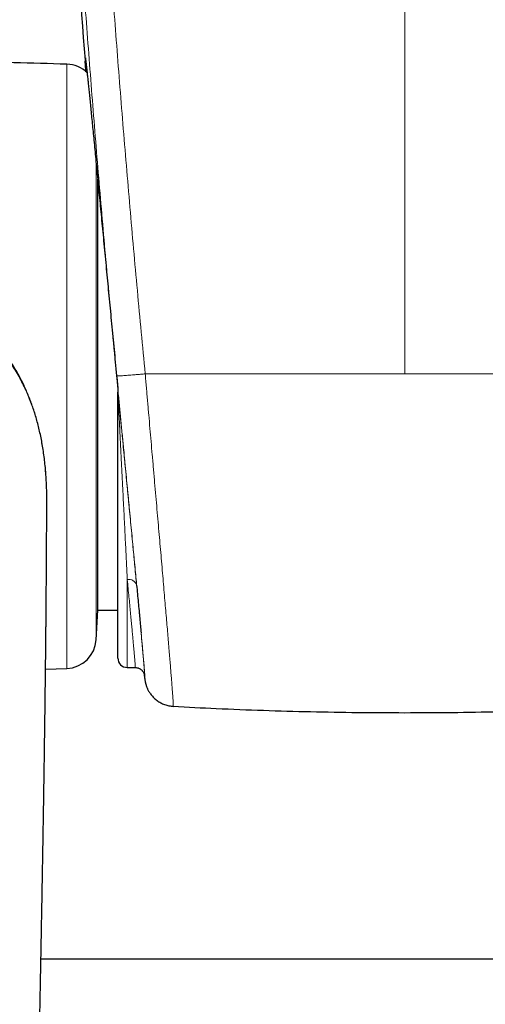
# Model space of a CAD drawing. Header units: millimetres. Extents: x 8 to 1162, y 12 to 2222.
# Tile 15 of 54: x 597 to 621, y 974 to 1026. Entities that reach past the tile are written whole.
import ezdxf

# ---------------------------------------------------------------- set-up
doc = ezdxf.new("R2010")
doc.units = ezdxf.units.MM

msp = doc.modelspace()

# ---------------------------------------------------------------- linework, layer by layer
at = {"color": 8, "linetype": 'Continuous', "lineweight": 0}
for p, q in [((617.098, 1030.238), (617.098, 1007.419)), ((599.166, 991.78), (599.166, 1023.873)), ((600.715, 1018.626), (600.715, 1001.685)), ((601.802, 1007.319), (601.809, 1007.248)), ((600.715, 1001.685), (600.715, 993.295)), ((602.368, 996.502), (602.368, 991.827))]:
    msp.add_line(p, q, dxfattribs=at)
at = {"color": 7, "linetype": 'Continuous', "lineweight": 30}
for p, q in [((600.798, 994.877), (600.798, 1017.771)), ((601.766, 1007.699), (601.802, 1007.319)), ((601.809, 1007.248), (601.865, 1006.662)), ((601.868, 1006.626), (601.868, 1006.454)), ((601.868, 992.327), (601.868, 1006.417)), ((600.715, 993.295), (600.798, 994.877)), ((600.798, 994.877), (601.868, 994.877)), ((598.031, 991.747), (599.166, 991.78)), ((602.368, 991.827), (602.788, 991.827)), ((602.788, 991.83), (602.788, 991.83)), ((597.786, 976.351), (713.098, 976.351))]:
    msp.add_line(p, q, dxfattribs=at)
for centre, radius, start, end in [((1482.049, 1092.297), 884.558, 183.20743, 184.462234), ((584.068, 524.101), 500, 88.26968, 88.91632), ((599.117, 1022.274), 1.6, 45.5289, 88.2697), ((599.117, 993.379), 1.6, 271.7303, 357), ((602.368, 992.327), 0.5, 180, 270)]:
    msp.add_arc(centre, radius, start, end, dxfattribs=at)
at = {"color": 8, "linetype": 'Continuous', "lineweight": 0}
msp.add_arc((602.446, 996.07), 0.439, 17.556, 100.2803, dxfattribs=at)
for points, knots in [([(599.103, 1042.818), (599.187, 1041.353), (599.355, 1038.424), (599.635, 1034.03), (599.935, 1029.639), (600.257, 1025.248), (600.6, 1020.858), (600.966, 1016.47), (601.352, 1012.083), (601.628, 1009.16), (601.766, 1007.699)], [0, 0, 0, 0, 0.124966, 0.249932, 0.374912, 0.499892, 0.624912, 0.749932, 0.874966, 1, 1, 1, 1]), ([(603.32, 1007.426), (603.18, 1008.901), (602.899, 1011.852), (602.506, 1016.28), (602.133, 1020.71), (601.783, 1025.143), (601.455, 1029.578), (601.15, 1034.015), (600.866, 1038.454), (600.695, 1041.415), (600.61, 1042.895)], [0, 0, 0, 0, 0.124965, 0.24993, 0.374909, 0.499888, 0.624909, 0.74993, 0.874965, 1, 1, 1, 1]), ([(600.136, 1024.036), (600.134, 1024.069), (600.129, 1024.141), (600.126, 1024.216), (600.125, 1024.268), (600.127, 1024.291), (600.131, 1024.286), (600.138, 1024.253), (600.148, 1024.19), (600.16, 1024.096), (600.175, 1023.973), (600.193, 1023.821), (600.212, 1023.644), (600.235, 1023.44), (600.255, 1023.244), (600.27, 1023.106), (600.275, 1023.055)], [0, 0, 0, 0, 0.0630978, 0.1390756, 0.2123831, 0.2856906, 0.3595078, 0.433325, 0.5087494, 0.5841739, 0.6601533, 0.7361328, 0.8094362, 0.8827396, 0.956551, 1, 1, 1, 1]), ([(598.093, 1001.052), (598.089, 1001.235), (598.08, 1001.615), (598.044, 1002.194), (597.987, 1002.792), (597.905, 1003.393), (597.797, 1003.996), (597.66, 1004.6), (597.515, 1005.124), (597.371, 1005.565), (597.241, 1005.928), (597.096, 1006.288), (596.938, 1006.647), (596.765, 1007.002), (596.577, 1007.354), (596.373, 1007.701), (596.119, 1008.094), (595.806, 1008.528), (595.425, 1008.994), (595.081, 1009.366), (594.79, 1009.653), (594.548, 1009.877), (594.279, 1010.108), (593.983, 1010.343), (593.677, 1010.57), (593.362, 1010.786), (593.038, 1010.992), (592.705, 1011.188), (592.365, 1011.374), (591.969, 1011.574), (591.516, 1011.783), (591.002, 1011.993), (590.479, 1012.183), (589.921, 1012.361), (589.329, 1012.523), (588.701, 1012.668), (588.064, 1012.789), (587.42, 1012.886), (586.772, 1012.959), (586.117, 1013.01), (585.459, 1013.041), (585.018, 1013.044), (584.798, 1013.046)], [0, 0, 0, 0, 0.028954, 0.060214, 0.091509, 0.123253, 0.155046, 0.187023, 0.219079, 0.238465, 0.257875, 0.277487, 0.297099, 0.316829, 0.336558, 0.356526, 0.376534, 0.405663, 0.435049, 0.464564, 0.479448, 0.49435, 0.512518, 0.530715, 0.549119, 0.567523, 0.586029, 0.604536, 0.623234, 0.641953, 0.668585, 0.695319, 0.722099, 0.748971, 0.779867, 0.810816, 0.842116, 0.873417, 0.904895, 0.936374, 0.96817, 1, 1, 1, 1]), ([(601.802, 1007.319), (601.806, 1007.318), (601.814, 1007.316), (601.857, 1007.315), (601.922, 1007.317), (602.01, 1007.322), (602.121, 1007.329), (602.251, 1007.337), (602.399, 1007.348), (602.563, 1007.361), (602.739, 1007.376), (602.926, 1007.391), (603.121, 1007.408), (603.253, 1007.42), (603.32, 1007.426)], [0, 0, 0, 0, 0.083333, 0.166666, 0.25, 0.333333, 0.416666, 0.499999, 0.583333, 0.666666, 0.75, 0.833333, 0.916667, 1, 1, 1, 1]), ([(604.811, 989.765), (604.811, 989.765), (604.813, 989.76), (604.814, 989.78), (604.814, 989.828), (604.81, 989.91), (604.803, 990.025), (604.793, 990.173), (604.781, 990.353), (604.765, 990.563), (604.747, 990.801), (604.727, 991.064), (604.703, 991.357), (604.677, 991.681), (604.648, 992.037), (604.616, 992.424), (604.582, 992.84), (604.545, 993.279), (604.506, 993.739), (604.465, 994.218), (604.423, 994.721), (604.377, 995.251), (604.33, 995.808), (604.279, 996.391), (604.227, 996.997), (604.174, 997.618), (604.119, 998.25), (604.063, 998.893), (604.006, 999.553), (603.946, 1000.234), (603.886, 1000.933), (603.823, 1001.651), (603.759, 1002.382), (603.696, 1003.108), (603.633, 1003.825), (603.572, 1004.53), (603.51, 1005.245), (603.447, 1005.967), (603.383, 1006.696), (603.341, 1007.183), (603.32, 1007.426)], [0, 0, 0, 0, 0.003478, 0.030061, 0.056829, 0.083597, 0.110949, 0.138301, 0.165854, 0.193407, 0.219962, 0.246518, 0.273255, 0.299993, 0.327311, 0.35463, 0.382148, 0.409667, 0.436271, 0.462875, 0.48966, 0.516446, 0.543808, 0.57117, 0.598733, 0.626296, 0.653036, 0.679776, 0.706699, 0.733622, 0.761127, 0.788631, 0.816337, 0.844044, 0.869845, 0.895656, 0.921457, 0.947634, 0.973822, 1, 1, 1, 1]), ([(601.809, 1007.248), (601.834, 1006.988), (601.884, 1006.467), (601.959, 1005.689), (602.034, 1004.914), (602.107, 1004.146), (602.177, 1003.418), (602.244, 1002.729), (602.306, 1002.081), (602.367, 1001.441), (602.428, 1000.807), (602.489, 1000.179), (602.548, 999.558), (602.606, 998.952), (602.662, 998.368), (602.716, 997.807), (602.767, 997.269), (602.816, 996.748), (602.864, 996.242), (602.911, 995.751), (602.956, 995.277), (602.998, 994.825), (603.038, 994.4), (603.075, 994.003), (603.109, 993.633), (603.14, 993.286), (603.17, 992.962), (603.197, 992.66), (603.221, 992.383), (603.243, 992.133), (603.262, 991.913), (603.277, 991.723), (603.29, 991.562), (603.3, 991.428), (603.307, 991.321), (603.311, 991.243), (603.312, 991.193), (603.31, 991.174), (603.305, 991.184), (603.298, 991.223), (603.287, 991.291), (603.274, 991.378), (603.264, 991.456), (603.259, 991.492)], [0, 0, 0, 0, 0.0272894, 0.0546244, 0.0819751, 0.1093109, 0.136601, 0.1604911, 0.1844016, 0.2083119, 0.2322016, 0.2567796, 0.2813798, 0.30598, 0.3305581, 0.3543196, 0.3781015, 0.4018831, 0.4256442, 0.4500897, 0.4745573, 0.499025, 0.5234707, 0.5471811, 0.5709118, 0.5946422, 0.618352, 0.6427498, 0.66717, 0.6915904, 0.7159887, 0.7397214, 0.7634745, 0.7872274, 0.8109597, 0.835385, 0.859833, 0.8842813, 0.9087072, 0.9325325, 0.9563784, 0.9802241, 1, 1, 1, 1]), ([(601.868, 1006.454), (601.868, 1006.453), (601.869, 1006.446), (601.872, 1006.417), (601.88, 1006.347), (601.89, 1006.247), (601.906, 1006.094), (601.926, 1005.898), (601.955, 1005.615), (601.988, 1005.283), (602.025, 1004.904), (602.062, 1004.525), (602.107, 1004.072), (602.158, 1003.546), (602.217, 1002.949), (602.274, 1002.358), (602.331, 1001.776), (602.388, 1001.184), (602.446, 1000.583), (602.505, 999.976), (602.562, 999.382), (602.617, 998.804), (602.671, 998.243), (602.723, 997.702), (602.772, 997.181), (602.82, 996.679), (602.85, 996.361), (602.865, 996.202)], [0, 0, 0, 0, 0.00021, 0.003926, 0.011435, 0.021887, 0.032373, 0.05322, 0.074089, 0.107191, 0.140344, 0.173527, 0.20667, 0.259841, 0.313111, 0.366435, 0.419743, 0.472946, 0.531588, 0.590358, 0.649199, 0.70805, 0.766841, 0.825498, 0.883655, 0.941841, 1, 1, 1, 1]), ([(602.368, 996.502), (602.362, 996.617), (602.351, 996.847), (602.334, 997.206), (602.315, 997.574), (602.295, 997.996), (602.271, 998.473), (602.244, 999.01), (602.217, 999.565), (602.188, 1000.138), (602.159, 1000.727), (602.127, 1001.354), (602.094, 1002.018), (602.062, 1002.643), (602.034, 1003.2), (602.01, 1003.684), (601.987, 1004.13), (601.967, 1004.536), (601.948, 1004.902), (601.929, 1005.27), (601.913, 1005.593), (601.898, 1005.869), (601.888, 1006.058), (601.881, 1006.207), (601.875, 1006.303), (601.872, 1006.37), (601.87, 1006.403), (601.869, 1006.415), (601.868, 1006.419), (601.868, 1006.421), (601.868, 1006.419), (601.868, 1006.418), (601.868, 1006.418), (601.868, 1006.417)], [0, 0, 0, 0, 0.043508, 0.087015, 0.130698, 0.174381, 0.232606, 0.290858, 0.349082, 0.408333, 0.467614, 0.526863, 0.593179, 0.659493, 0.704229, 0.748981, 0.793714, 0.826829, 0.859944, 0.893231, 0.926514, 0.947086, 0.9677, 0.977556, 0.987456, 0.993796, 0.996443, 0.997412, 0.998246, 0.998989, 0.999732, 0.999902, 1, 1, 1, 1]), ([(602.788, 991.83), (602.789, 991.83), (602.791, 991.829), (602.792, 991.86), (602.789, 991.92), (602.784, 992.008), (602.776, 992.123), (602.765, 992.264), (602.75, 992.435), (602.733, 992.633), (602.713, 992.862), (602.69, 993.118), (602.664, 993.398), (602.636, 993.701), (602.606, 994.024), (602.573, 994.372), (602.537, 994.747), (602.499, 995.147), (602.458, 995.575), (602.414, 996.024), (602.383, 996.342), (602.368, 996.502)], [0, 0, 0, 0, 0.032859, 0.087323, 0.141788, 0.194471, 0.247154, 0.300205, 0.353257, 0.40747, 0.461683, 0.516298, 0.570912, 0.623598, 0.676283, 0.729335, 0.782387, 0.836591, 0.890796, 0.945398, 1, 1, 1, 1]), ([(603.1, 993.676), (603.111, 993.559), (603.132, 993.325), (603.161, 993.011), (603.186, 992.725), (603.209, 992.467), (603.228, 992.236), (603.246, 992.03), (603.26, 991.85), (603.272, 991.697), (603.28, 991.574), (603.286, 991.482), (603.288, 991.419), (603.288, 991.386), (603.285, 991.38), (603.278, 991.406), (603.273, 991.433), (603.269, 991.461), (603.269, 991.461)], [0, 0, 0, 0, 0.0676725, 0.1356401, 0.2012295, 0.2668188, 0.3328654, 0.3989119, 0.4664026, 0.5338933, 0.6018837, 0.6698741, 0.7352943, 0.8007144, 0.8665897, 0.932465, 0.9997754, 1, 1, 1, 1])]:
    msp.add_open_spline(points, degree=3, knots=knots, dxfattribs=at)
at = {"color": 7, "linetype": 'Continuous', "lineweight": 30}
for points, knots in [([(600.144, 1024.207), (600.144, 1024.207), (600.144, 1024.207), (600.145, 1024.198), (600.148, 1024.181), (600.152, 1024.153), (600.157, 1024.115), (600.163, 1024.067), (600.17, 1024.007), (600.179, 1023.938), (600.188, 1023.858), (600.198, 1023.769), (600.209, 1023.67), (600.221, 1023.562), (600.234, 1023.445), (600.247, 1023.319), (600.261, 1023.187), (600.271, 1023.092), (600.276, 1023.045)], [0, 0, 0, 0, 0.024576, 0.065888, 0.116, 0.172868, 0.234887, 0.300347, 0.367995, 0.437053, 0.507058, 0.577077, 0.647765, 0.718791, 0.789857, 0.860671, 0.931575, 1, 1, 1, 1]), ([(600.174, 1023.47), (600.173, 1023.484), (600.166, 1023.572), (600.157, 1023.71), (600.145, 1023.879), (600.138, 1023.987), (600.136, 1024.03), (600.136, 1024.036)], [0, 0, 0, 0, 0.054069, 0.34802, 0.648365, 0.94871, 1, 1, 1, 1]), ([(600.275, 1023.055), (600.279, 1023.02), (600.291, 1022.898), (600.316, 1022.662), (600.348, 1022.346), (600.383, 1022.001), (600.419, 1021.634), (600.458, 1021.247), (600.498, 1020.84), (600.541, 1020.41), (600.585, 1019.954), (600.632, 1019.473), (600.682, 1018.966), (600.733, 1018.438), (600.785, 1017.896), (600.839, 1017.341), (600.894, 1016.774), (600.95, 1016.191), (601.008, 1015.588), (601.068, 1014.966), (601.13, 1014.326), (601.192, 1013.672), (601.255, 1013.02), (601.317, 1012.372), (601.379, 1011.73), (601.441, 1011.079), (601.505, 1010.418), (601.569, 1009.748), (601.634, 1009.068), (601.7, 1008.385), (601.744, 1007.927), (601.766, 1007.699)], [0, 0, 0, 0, 0.014354, 0.050004, 0.085655, 0.121566, 0.157477, 0.192208, 0.226938, 0.261909, 0.296879, 0.332605, 0.368331, 0.404317, 0.440304, 0.475168, 0.510032, 0.545136, 0.580241, 0.616103, 0.651966, 0.688089, 0.724213, 0.758117, 0.792021, 0.826145, 0.860269, 0.895083, 0.929897, 0.964948, 1, 1, 1, 1]), ([(598.093, 1001.056), (598.092, 1001.085), (598.091, 1001.25), (598.081, 1001.55), (598.06, 1001.953), (598.03, 1002.349), (597.992, 1002.737), (597.945, 1003.119), (597.89, 1003.491), (597.827, 1003.853), (597.756, 1004.202), (597.679, 1004.541), (597.595, 1004.87), (597.504, 1005.19), (597.406, 1005.501), (597.302, 1005.804), (597.193, 1006.098), (597.076, 1006.385), (596.953, 1006.665), (596.822, 1006.942), (596.684, 1007.214), (596.539, 1007.48), (596.388, 1007.74), (596.23, 1007.994), (596.066, 1008.241), (595.897, 1008.48), (595.722, 1008.713), (595.541, 1008.938), (595.354, 1009.158), (595.158, 1009.374), (594.954, 1009.586), (594.743, 1009.794), (594.523, 1009.997), (594.297, 1010.195), (594.063, 1010.387), (593.823, 1010.573), (593.578, 1010.752), (593.328, 1010.923), (593.069, 1011.09), (592.802, 1011.252), (592.524, 1011.41), (592.238, 1011.563), (591.943, 1011.71), (591.64, 1011.852), (591.329, 1011.987), (591.009, 1012.117), (590.682, 1012.239), (590.347, 1012.355), (590.004, 1012.464), (589.653, 1012.566), (589.295, 1012.661), (588.929, 1012.748), (588.589, 1012.821), (588.371, 1012.862), (588.278, 1012.879)], [0, 0, 0, 0, 0.00544, 0.031155, 0.056361, 0.081076, 0.105324, 0.129133, 0.152569, 0.17509, 0.196916, 0.218138, 0.238807, 0.258967, 0.27866, 0.297924, 0.316813, 0.334964, 0.353282, 0.371475, 0.389524, 0.407413, 0.42513, 0.442665, 0.460012, 0.477168, 0.494131, 0.510907, 0.527657, 0.544612, 0.56171, 0.578939, 0.596284, 0.613727, 0.63125, 0.64883, 0.666446, 0.684008, 0.701542, 0.719791, 0.738308, 0.757108, 0.776198, 0.795583, 0.815264, 0.835239, 0.855499, 0.875987, 0.896905, 0.918118, 0.93962, 0.96142, 0.983526, 1, 1, 1, 1]), ([(601.801, 1007.319), (601.802, 1007.302), (601.805, 1007.279), (601.807, 1007.255), (601.808, 1007.248)], [0, 0, 0, 0, 0.7101311, 1, 1, 1, 1]), ([(601.865, 1006.662), (601.866, 1006.661), (601.866, 1006.65), (601.868, 1006.634), (601.868, 1006.629), (601.868, 1006.626)], [0, 0, 0, 0, 0.066651, 0.551887, 1, 1, 1, 1]), ([(601.868, 1006.417), (601.868, 1006.419), (601.868, 1006.429), (601.868, 1006.445), (601.868, 1006.451), (601.868, 1006.454)], [0, 0, 0, 0, 0.067259, 0.550096, 1, 1, 1, 1]), ([(596.998, 933.234), (597.001, 933.438), (597.007, 933.869), (597.016, 934.516), (597.024, 935.166), (597.033, 935.79), (597.042, 936.388), (597.05, 936.96), (597.058, 937.504), (597.065, 938.02), (597.073, 938.509), (597.08, 938.973), (597.086, 939.416), (597.093, 939.837), (597.099, 940.237), (597.105, 940.612), (597.11, 940.963), (597.116, 941.288), (597.12, 941.588), (597.125, 941.863), (597.129, 942.115), (597.133, 942.358), (597.137, 942.599), (597.141, 942.85), (597.145, 943.109), (597.15, 943.377), (597.154, 943.655), (597.16, 943.997), (597.167, 944.407), (597.175, 944.888), (597.184, 945.392), (597.193, 945.918), (597.202, 946.463), (597.212, 947.026), (597.222, 947.606), (597.233, 948.207), (597.244, 948.834), (597.256, 949.485), (597.268, 950.161), (597.281, 950.858), (597.295, 951.576), (597.309, 952.314), (597.323, 953.071), (597.337, 953.803), (597.35, 954.5), (597.363, 955.153), (597.375, 955.794), (597.388, 956.42), (597.4, 957.032), (597.412, 957.664), (597.425, 958.314), (597.438, 958.98), (597.451, 959.627), (597.464, 960.259), (597.476, 960.876), (597.488, 961.478), (597.5, 962.06), (597.512, 962.623), (597.523, 963.167), (597.533, 963.692), (597.543, 964.195), (597.553, 964.677), (597.563, 965.138), (597.572, 965.581), (597.58, 965.978), (597.587, 966.331), (597.593, 966.643), (597.599, 966.949), (597.606, 967.278), (597.613, 967.638), (597.621, 968.031), (597.63, 968.439), (597.638, 968.862), (597.647, 969.3), (597.657, 969.776), (597.667, 970.294), (597.678, 970.853), (597.69, 971.43), (597.702, 972.027), (597.714, 972.642), (597.725, 973.227), (597.736, 973.782), (597.747, 974.303), (597.757, 974.834), (597.767, 975.365), (597.777, 975.889), (597.787, 976.396), (597.796, 976.886), (597.805, 977.359), (597.814, 977.816), (597.822, 978.256), (597.83, 978.679), (597.837, 979.078), (597.844, 979.455), (597.85, 979.809), (597.856, 980.149), (597.862, 980.474), (597.868, 980.792), (597.873, 981.101), (597.879, 981.407), (597.884, 981.709), (597.889, 982.014), (597.894, 982.323), (597.9, 982.654), (597.906, 983.008), (597.912, 983.385), (597.918, 983.771), (597.925, 984.152), (597.931, 984.531), (597.937, 984.908), (597.943, 985.295), (597.949, 985.694), (597.955, 986.103), (597.962, 986.523), (597.968, 986.953), (597.978, 987.658), (597.992, 988.63), (598.004, 989.58), (598.013, 990.244), (598.018, 990.632), (598.022, 991.026), (598.027, 991.43), (598.032, 991.821), (598.036, 992.197), (598.04, 992.557), (598.043, 992.915), (598.047, 993.263), (598.05, 993.594), (598.053, 993.884), (598.056, 994.138), (598.058, 994.358), (598.06, 994.565), (598.061, 994.763), (598.063, 994.958), (598.065, 995.163), (598.067, 995.384), (598.068, 995.621), (598.07, 995.87), (598.072, 996.13), (598.074, 996.4), (598.076, 996.681), (598.079, 996.999), (598.081, 997.345), (598.083, 997.712), (598.085, 998.061), (598.086, 998.328), (598.087, 998.517), (598.088, 998.634), (598.088, 998.749), (598.089, 998.867), (598.09, 998.991), (598.09, 999.126), (598.091, 999.271), (598.091, 999.425), (598.092, 999.591), (598.093, 999.77), (598.093, 999.968), (598.094, 1000.188), (598.095, 1000.429), (598.095, 1000.604), (598.096, 1000.697), (598.096, 1000.706)], [0, 0, 0, 0, 0.007596, 0.016011, 0.024124, 0.031936, 0.039446, 0.046656, 0.053563, 0.060054, 0.066254, 0.072162, 0.07778, 0.0832, 0.088318, 0.093135, 0.097649, 0.101861, 0.105703, 0.109254, 0.112514, 0.115481, 0.118676, 0.121903, 0.125262, 0.128755, 0.13238, 0.136139, 0.142135, 0.148442, 0.155059, 0.161986, 0.169224, 0.176635, 0.184345, 0.192355, 0.200664, 0.209453, 0.218554, 0.227967, 0.237692, 0.247731, 0.258082, 0.268745, 0.277845, 0.286906, 0.295795, 0.304511, 0.313055, 0.321426, 0.33107, 0.340474, 0.349638, 0.358562, 0.36742, 0.376028, 0.384385, 0.392492, 0.400349, 0.407955, 0.41531, 0.422275, 0.428999, 0.435482, 0.441725, 0.44646, 0.451047, 0.455495, 0.460016, 0.465612, 0.47144, 0.477501, 0.483795, 0.490321, 0.497079, 0.50517, 0.513572, 0.522283, 0.531303, 0.540634, 0.550274, 0.558066, 0.566049, 0.574223, 0.582525, 0.590631, 0.598493, 0.606111, 0.613486, 0.620617, 0.627504, 0.634148, 0.640548, 0.646359, 0.651954, 0.657332, 0.662493, 0.667438, 0.672446, 0.677239, 0.682046, 0.686917, 0.691853, 0.696853, 0.702828, 0.708893, 0.715063, 0.721453, 0.72736, 0.733459, 0.739748, 0.746229, 0.7529, 0.759762, 0.766814, 0.774009, 0.794484, 0.814867, 0.821254, 0.827665, 0.834247, 0.841016, 0.847973, 0.853914, 0.859985, 0.86614, 0.872044, 0.877634, 0.882908, 0.886832, 0.89056, 0.894094, 0.897434, 0.900666, 0.904044, 0.907914, 0.911976, 0.916231, 0.920678, 0.925318, 0.93015, 0.935113, 0.941728, 0.948053, 0.954088, 0.959834, 0.961905, 0.963935, 0.965925, 0.967893, 0.970041, 0.972428, 0.974898, 0.97758, 0.980474, 0.98358, 0.986898, 0.990852, 0.99507, 0.999551, 1, 1, 1, 1]), ([(598.093, 1000.706), (598.095, 1000.807), (598.097, 1000.922), (598.093, 1001.038), (598.093, 1001.052)], [0, 0, 0, 0, 0.879371, 1, 1, 1, 1]), ([(602.865, 996.202), (602.88, 996.044), (602.91, 995.727), (602.952, 995.277), (602.992, 994.846), (603.031, 994.433), (603.067, 994.044), (603.09, 993.791), (603.1, 993.676), (603.1, 993.676)], [0, 0, 0, 0, 0.164587, 0.329173, 0.494897, 0.660621, 0.82994, 0.999259, 1, 1, 1, 1]), ([(602.789, 991.825), (602.797, 991.826), (602.828, 991.827), (602.88, 991.819), (602.942, 991.804), (602.999, 991.781), (603.05, 991.754), (603.096, 991.722), (603.136, 991.687), (603.168, 991.652), (603.195, 991.619), (603.215, 991.588), (603.23, 991.56), (603.242, 991.536), (603.251, 991.515), (603.258, 991.497), (603.263, 991.481), (603.267, 991.468), (603.269, 991.458), (603.271, 991.452), (603.271, 991.451), (603.271, 991.451)], [0, 0, 0, 0, 0.020741, 0.072638, 0.122829, 0.171418, 0.218417, 0.263729, 0.307114, 0.348241, 0.386985, 0.423898, 0.460332, 0.497944, 0.538407, 0.584055, 0.637542, 0.702049, 0.781484, 0.880604, 1, 1, 1, 1]), ([(603.259, 991.493), (603.259, 991.492), (603.263, 991.46), (603.271, 991.404), (603.281, 991.325), (603.292, 991.251), (603.302, 991.185), (603.311, 991.131), (603.319, 991.088), (603.325, 991.056), (603.332, 991.025), (603.34, 990.992), (603.349, 990.958), (603.359, 990.921), (603.371, 990.882), (603.385, 990.838), (603.403, 990.79), (603.424, 990.737), (603.451, 990.677), (603.484, 990.61), (603.526, 990.537), (603.576, 990.459), (603.635, 990.378), (603.702, 990.296), (603.778, 990.217), (603.86, 990.142), (603.949, 990.072), (604.043, 990.007), (604.143, 989.949), (604.246, 989.899), (604.353, 989.855), (604.464, 989.82), (604.581, 989.792), (604.697, 989.772), (604.775, 989.767), (604.811, 989.764)], [0, 0, 0, 0, 0.003461, 0.086203, 0.171132, 0.260324, 0.3598, 0.434108, 0.471997, 0.501536, 0.525912, 0.546653, 0.564422, 0.580192, 0.59469, 0.608554, 0.622306, 0.636337, 0.651197, 0.66735, 0.685096, 0.704451, 0.725124, 0.746708, 0.768869, 0.791393, 0.814149, 0.83706, 0.860075, 0.883164, 0.906307, 0.92949, 0.952703, 0.978472, 1, 1, 1, 1]), ([(604.811, 989.765), (605.573, 989.725), (607.167, 989.641), (609.596, 989.549), (612.096, 989.478), (614.597, 989.437), (617.098, 989.423), (619.599, 989.437), (622.1, 989.478), (624.6, 989.549), (627.029, 989.641), (628.623, 989.725), (629.385, 989.765)], [0, 0, 0, 0, 0.093065, 0.194806, 0.296541, 0.398271, 0.5, 0.601728, 0.703459, 0.805194, 0.906935, 1, 1, 1, 1])]:
    msp.add_open_spline(points, degree=3, knots=knots, dxfattribs=at)
at = {"color": 8, "linetype": 'Continuous', "lineweight": 0}
for points in [[(603.32, 1007.426), (604.468, 1007.425), (606.763, 1007.423), (610.207, 1007.421), (613.652, 1007.419), (615.949, 1007.419), (617.098, 1007.419)], [(630.876, 1007.426), (629.728, 1007.425), (627.433, 1007.423), (623.989, 1007.421), (620.544, 1007.419), (618.246, 1007.419), (617.098, 1007.419)]]:
    msp.add_open_spline(points, degree=3, dxfattribs=at)

doc.saveas('drawing.dxf')
